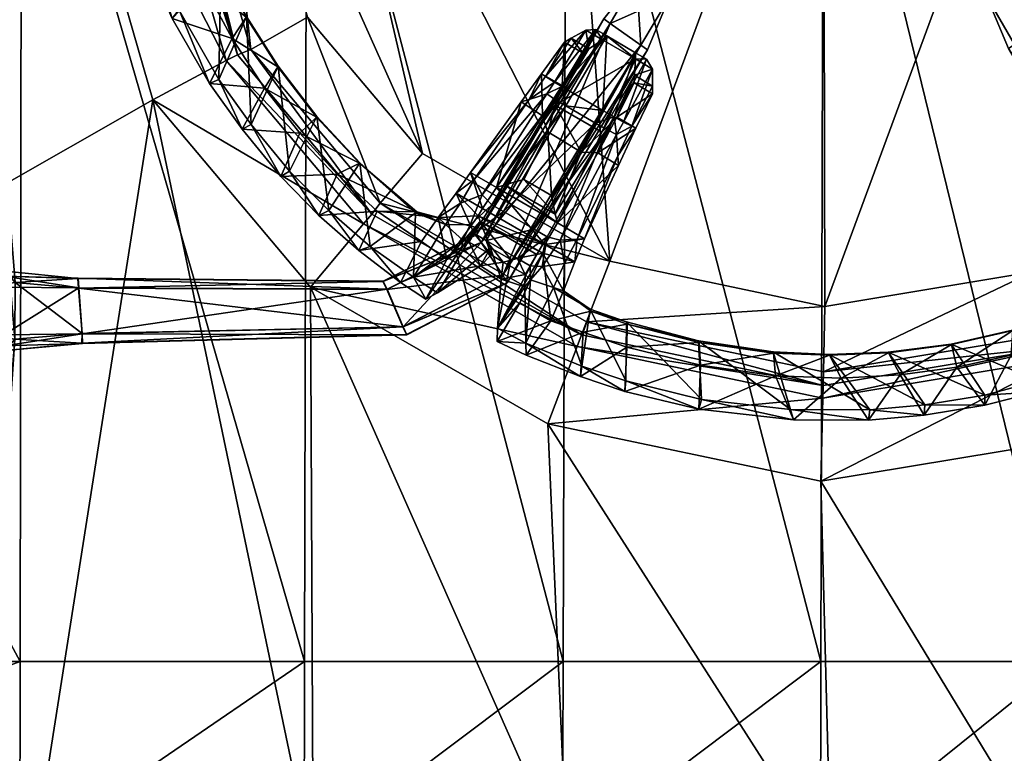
# Model space of a CAD drawing. Header units: centimetres. Extents: x -50 to 50, y -38 to 30.
# Tile 91 of 188: x -14 to 3, y -19 to -6. Entities that reach past the tile are written whole.
import ezdxf

# ---------------------------------------------------------------- set-up
doc = ezdxf.new("R2010")
doc.units = ezdxf.units.CM
doc.layers.add('CG492211', color=7, linetype='Continuous', true_color=0xb89be5)

msp = doc.modelspace()

# ---------------------------------------------------------------- meshes
at = {"layer": 'CG492211', "color": 153, "true_color": 0x5890e1}
mesh = msp.add_polyface(dxfattribs=at)
corners = [(-0.088, 0, 8.755), (-4.554, 0, 8.755), (-3.812, -10.08, 8.755), (-0.065, -10.868, 8.755), (-9.59, 4.991, 8.755), (-10.775, 0.068, 8.755), (-8.98, 0, 8.755), (-9.078, -5.829, 8.755), (-7.078, -8.203, 8.755), (-9.092, 0.014, 0.04), (-4.572, 0.014, 0.04), (-4.625, -17.054, 0.04), (-9.132, -17.054, 0.04), (-14.062, 0.014, 0.04), (-0.086, 0.014, 0.04), (-0.13, -17.054, 0.04), (-11.778, -7.27, 10.843), (-9.027, -10.534, 10.843), (-8.101, -9.427, 9.977), (-10.495, -6.586, 9.977), (-4.892, -12.912, 10.843), (-4.379, -11.567, 9.977), (-0.099, -12.466, 9.977), (-7.961, -9.26, 9.485), (-10.302, -6.482, 9.485), (-4.302, -11.364, 9.485), (-0.094, -12.248, 9.485), (-10.069, -6.391, 9.013), (-11.924, 0.054, 9.013), (-7.812, -9.07, 9.013), (-4.216, -11.138, 9.013), (-0.084, -12.006, 9.013)]
mesh.append_faces([[corners[k] for k in face] for face in [(0, 1, 2), (2, 3, 0), (4, 5, 6), (5, 7, 8), (8, 6, 5), (6, 8, 2), (2, 1, 6), (9, 10, 11), (11, 12, 9), (13, 9, 12), (10, 14, 15), (15, 11, 10), (16, 17, 18), (18, 19, 16), (17, 20, 21), (21, 18, 17), (22, 21, 20), (19, 18, 23), (23, 24, 19), (18, 21, 25), (25, 23, 18), (21, 22, 26), (26, 25, 21), (24, 27, 28), (23, 29, 27), (27, 24, 23), (25, 30, 29), (29, 23, 25), (26, 31, 30), (30, 25, 26), (27, 7, 5), (5, 28, 27), (29, 8, 7), (7, 27, 29), (2, 8, 29), (29, 30, 2), (3, 2, 30), (30, 31, 3)]], dxfattribs={"vtx2": -1, "color": 153})
mesh = msp.add_polyface(dxfattribs=at)
corners = [(3.947, 0, 8.755), (-0.088, 0, 8.755), (-0.065, -10.868, 8.755), (3.563, -10.267, 8.755), (10.773, -0.01, 8.755), (8.938, 0, 8.755), (6.949, -8.355, 8.755), (9.836, -4.672, 8.755), (-0.086, 0.014, 0.04), (4.12, 0.014, 0.04), (4.084, -17.054, 0.04), (-0.13, -17.054, 0.04), (9, 0.014, 0.04), (8.973, -17.054, 0.04), (13.629, -17.054, 0.04), (4.094, -11.771, 9.977), (-0.099, -12.466, 9.977), (-0.13, -13.912, 10.843), (4.574, -13.133, 10.843), (8.938, -10.669, 10.843), (7.993, -9.569, 9.977), (12.63, -5.959, 10.843), (11.303, -5.347, 9.977), (4.021, -11.566, 9.485), (-0.094, -12.248, 9.485), (7.85, -9.403, 9.485), (11.102, -5.255, 9.485), (3.938, -11.339, 9.013), (-0.084, -12.006, 9.013), (7.686, -9.222, 9.013), (10.875, -5.155, 9.013), (9.831, 4.525, 8.755), (11.91, -0.007, 9.013)]
mesh.append_faces([[corners[k] for k in face] for face in [(0, 1, 2), (2, 3, 0), (4, 5, 6), (6, 7, 4), (0, 3, 6), (6, 5, 0), (8, 9, 10), (10, 11, 8), (9, 12, 13), (13, 10, 9), (14, 13, 12), (15, 16, 17), (18, 19, 20), (20, 15, 18), (19, 21, 22), (22, 20, 19), (16, 15, 23), (23, 24, 16), (15, 20, 25), (25, 23, 15), (20, 22, 26), (26, 25, 20), (23, 27, 28), (28, 24, 23), (25, 29, 27), (27, 23, 25), (26, 30, 29), (29, 25, 26), (31, 4, 32), (3, 2, 28), (28, 27, 3), (6, 3, 27), (27, 29, 6), (7, 6, 29), (29, 30, 7), (4, 7, 30), (30, 32, 4)]], dxfattribs={"vtx2": -1, "color": 153})
at = {"layer": 'CG492211', "color": 111, "true_color": 0x99e4b8}
mesh = msp.add_polyface(dxfattribs=at)
corners = [(-15.107, -0.516, 15.753), (-14.37, -0.516, 15.753), (-14.37, 0.42, 15.753), (-14.171, -0.596, 14.923), (-14.248, -0.586, 14.536), (-14.248, 0.49, 14.536), (-14.171, 0.5, 14.923), (-14.301, -8.861, 14.925), (-14.281, -8.854, 14.562), (-14.283, -2.215, 14.564), (-14.303, -2.208, 14.928), (-15.097, -0.798, 15.125), (-14.34, -0.815, 15.124), (-14.36, -0.728, 15.64), (-7.29, -0.379, 15.027), (-12.986, -0.483, 15.013), (-12.986, 0.387, 15.013), (-7.287, -0.518, 15.649), (-12.986, -0.68, 15.642), (-12.994, -0.672, 15.128), (-7.287, 0.286, 15.756), (-12.98, 0.392, 15.754), (-12.98, -0.488, 15.754), (-14.285, -0.295, 11.636), (-14.285, 0.199, 11.636), (-14.279, 0.374, 13.958), (-14.279, -0.469, 13.958), (-12.994, 0.576, 15.128), (-7.292, 0.417, 15.135), (-14.444, -2.219, 15.011), (-14.444, -8.851, 15.009), (-14.263, -10.463, 14.562), (-14.344, -10.257, 15.129), (-15.112, -8.845, 15.013), (-14.425, 0.295, 11.635), (-14.421, 0.626, 13.952), (-14.421, -8.848, 14.482), (-14.421, -2.228, 14.461), (-14.425, -0.391, 11.635), (-14.421, -0.722, 13.952), (-12.986, 0.584, 15.642), (-14.36, 0.632, 15.64), (-14.446, -0.251, 11.151), (-14.446, 0.155, 11.151)]
mesh.append_faces([[corners[k] for k in face] for face in [(24, 43, 34), (38, 42, 23)]], dxfattribs={"color": 111})
mesh.append_faces([[corners[k] for k in face] for face in [(39, 9, 37)]], dxfattribs={"vtx0": -1, "color": 111})
mesh.append_faces([[corners[k] for k in face] for face in [(12, 3, 19)]], dxfattribs={"vtx0": -1, "vtx1": -1, "color": 111})
mesh.append_faces([[corners[k] for k in face] for face in [(12, 10, 3), (39, 4, 9)]], dxfattribs={"vtx0": -1, "vtx2": -1, "color": 111})
mesh.append_faces([[corners[k] for k in face] for face in [(0, 1, 2), (3, 4, 5), (5, 6, 3), (7, 8, 9), (9, 10, 7), (11, 12, 13), (14, 15, 16), (17, 18, 19), (20, 21, 22), (23, 24, 25), (25, 26, 23), (16, 27, 28), (15, 3, 6), (6, 16, 15), (19, 15, 14), (18, 13, 12), (12, 19, 18), (29, 12, 11), (30, 7, 10), (10, 29, 30), (9, 4, 3), (3, 10, 9), (12, 29, 10), (3, 15, 19), (31, 8, 7), (32, 30, 33), (7, 30, 32), (4, 26, 25), (25, 5, 4), (24, 34, 35), (35, 25, 24), (8, 36, 37), (37, 9, 8), (38, 23, 26), (26, 39, 38), (39, 26, 4), (36, 8, 31), (22, 18, 17), (21, 2, 1), (1, 22, 21), (13, 1, 0), (22, 1, 13), (13, 18, 22), (40, 21, 20), (41, 2, 21), (23, 42, 43), (43, 24, 23)]], dxfattribs={"vtx2": -1, "color": 111})
mesh = msp.add_polyface(dxfattribs=at)
corners = [(-12.986, 0.387, 15.013), (-7.29, 0.283, 15.027), (-7.29, -0.379, 15.027), (-12.994, -0.672, 15.128), (-7.292, -0.513, 15.135), (-7.287, -0.518, 15.649), (-12.98, -0.488, 15.754), (-7.287, -0.382, 15.756), (-7.287, 0.286, 15.756), (-12.986, 0.584, 15.642), (-7.287, 0.422, 15.649), (-7.292, 0.417, 15.135), (-13.068, -10.552, 15.03), (-7.696, -10.571, 15.12), (-7.418, -11.223, 15.12), (-13.011, -11.508, 15.146), (-7.353, -11.36, 15.233), (-7.348, -11.365, 15.747), (-13.005, -11.344, 15.772), (-7.415, -11.226, 15.86), (-7.693, -10.567, 15.86), (-13.075, -10.374, 15.66), (-7.76, -10.428, 15.747), (-7.765, -10.433, 15.232), (-6.132, -9.624, 15.234), (-6.132, -9.624, 15.749), (-3.917, -5.86, 15.669), (-6.055, -9.754, 15.861), (-5.677, -10.326, 15.861), (-3.268, -6.319, 15.776), (-5.677, -10.326, 15.122), (-6.055, -9.754, 15.122), (-3.802, -5.937, 15.047), (-6.098, -0.356, 15.136), (-6.098, 0.26, 15.136), (-6.098, 0.26, 15.65), (-6.098, -0.356, 15.65), (-3.917, -5.86, 15.154), (-5.6, -10.457, 15.234), (-3.268, -6.319, 15.047), (-5.6, -10.457, 15.749), (-3.154, -6.395, 15.669), (-3.802, -5.937, 15.776)]
mesh.append_faces([[corners[k] for k in face] for face in [(11, 34, 1), (2, 33, 4), (5, 36, 7), (8, 35, 10)]], dxfattribs={"color": 111})
mesh.append_faces([[corners[k] for k in face] for face in [(0, 1, 2), (3, 4, 5), (6, 7, 8), (9, 10, 11), (12, 13, 14), (15, 16, 17), (18, 19, 20), (21, 22, 23), (24, 25, 26), (27, 28, 29), (30, 31, 32), (33, 34, 35), (35, 36, 33), (14, 16, 15), (11, 1, 0), (2, 4, 3), (23, 13, 12), (5, 7, 6), (8, 10, 9), (17, 19, 18), (20, 22, 21), (10, 35, 34), (34, 11, 10), (33, 2, 1), (1, 34, 33), (36, 5, 4), (4, 33, 36), (35, 8, 7), (7, 36, 35), (22, 25, 24), (24, 23, 22), (31, 24, 37), (30, 14, 13), (13, 31, 30), (23, 24, 31), (31, 13, 23), (38, 30, 39), (40, 17, 16), (16, 38, 40), (14, 30, 38), (38, 16, 14), (28, 40, 41), (27, 20, 19), (19, 28, 27), (19, 17, 40), (40, 28, 19), (25, 27, 42), (22, 20, 27), (27, 25, 22)]], dxfattribs={"vtx2": -1, "color": 111})
at = {"layer": 'CG492211', "color": 153, "true_color": 0x5890e1}
mesh = msp.add_polyface(dxfattribs=at)
corners = [(-13.87, -20.62, 10.843), (-11.778, -7.27, 10.843), (-23.422, -13.912, 10.843), (-23.422, -20.62, 10.843), (-23.459, -20.45, 0.122), (-23.398, -20.45, 0.061), (-23.295, -20.45, 0.04), (-23.48, -20.45, 5.52), (-14.093, -20.45, 0.04), (-13.946, -20.45, 5.52), (-23.398, -17.054, 0.061), (-23.295, -17.054, 0.04), (-8.98, -20.62, 10.843), (-13.87, -22.197, 12.584), (-13.87, -21.817, 11.724), (-23.422, -21.817, 11.724), (-23.422, -22.796, 8.3), (-23.422, -20.45, 8.3), (-13.87, -20.45, 8.3), (-13.87, -22.796, 8.3), (-23.422, -20.45, 6.949), (-13.87, -20.45, 6.949), (-13.87, 0, 10.843), (-23.422, 0, 10.843), (-8.98, -21.817, 11.724), (-8.98, -20.45, 8.3), (-8.98, -20.45, 6.949), (-9.065, -20.45, 5.52), (-14.088, -17.054, 0.04), (-9.132, -17.054, 0.04), (-9.14, -20.45, 0.04), (-23.398, 0.014, 0.061), (-23.295, 0.014, 0.04), (-14.062, 0.014, 0.04), (-10.495, -6.586, 9.977), (-12.4, 0.032, 9.977), (-10.302, -6.482, 9.485), (-12.178, 0.037, 9.485), (-11.924, 0.054, 9.013)]
mesh.append_faces([[corners[k] for k in face] for face in [(7, 6, 8)]], dxfattribs={"vtx0": -1, "vtx2": -1, "color": 153})
mesh.append_faces([[corners[k] for k in face] for face in [(9, 7, 8)]], dxfattribs={"vtx1": -1, "color": 153})
mesh.append_faces([[corners[k] for k in face] for face in [(0, 1, 2), (2, 3, 0), (4, 5, 6), (5, 10, 11), (11, 6, 5), (1, 0, 12), (13, 14, 15), (3, 15, 14), (14, 0, 3), (16, 17, 18), (18, 19, 16), (17, 20, 21), (21, 18, 17), (20, 7, 9), (9, 21, 20), (22, 23, 2), (2, 1, 22), (0, 14, 24), (19, 18, 25), (18, 21, 26), (21, 9, 27), (6, 11, 28), (28, 8, 6), (8, 28, 29), (9, 8, 30), (31, 32, 11), (11, 10, 31), (32, 33, 28), (28, 11, 32), (29, 28, 33), (22, 1, 34), (34, 35, 22), (35, 34, 36), (36, 37, 35), (38, 37, 36)]], dxfattribs={"vtx2": -1, "color": 153})
at = {"layer": 'CG492211', "color": 196, "true_color": 0x390888}
mesh = msp.add_polyface(dxfattribs=at)
corners = [(-9.597, -6.694, 15.7), (-9.591, -6.685, 16.387), (-8.917, -7.561, 16.391), (-9.828, -7.066, 15.702), (-8.922, -7.571, 15.7), (-10.786, -6.983, 16.12), (-10.395, -6.202, 15.702), (-10.063, -7.699, 16.608), (-10.142, -5.819, 16.39), (-10.622, -6.914, 16.608), (-10.148, -5.828, 15.7), (-11.441, -5.85, 16.12), (-10.934, -5.193, 15.703), (-11.309, -5.717, 16.608), (-10.591, -4.949, 16.392), (-10.61, -4.968, 15.7), (-12.106, -4.332, 16.117), (-11.43, -3.973, 15.703), (-11.934, -4.287, 16.608), (-11.078, -3.726, 16.394), (-11.098, -3.75, 15.695), (-12.485, -3.062, 16.158), (-11.802, -2.704, 15.703), (-12.321, -2.984, 16.608), (-11.425, -2.476, 16.394), (-11.452, -2.504, 15.695), (-12.651, -2.262, 16.166), (-11.961, -1.915, 15.695), (-12.482, -2.192, 16.608), (-11.549, -1.816, 16.382), (-11.576, -1.845, 15.703), (-12.759, -1.319, 16.187), (-12.037, -1.342, 15.707), (-12.591, -1.161, 16.603), (-11.512, -1.09, 16.374), (-11.565, -1.266, 15.718), (-10.94, -1.19, 15.691), (-11.051, -1.047, 16.237)]
mesh.append_faces([[corners[k] for k in face] for face in [(0, 1, 2), (3, 0, 4), (5, 6, 3), (7, 1, 8), (8, 9, 7), (1, 0, 10), (10, 8, 1), (0, 3, 6), (6, 10, 0), (6, 5, 11), (11, 12, 6), (5, 9, 13), (13, 11, 5), (9, 8, 14), (14, 13, 9), (8, 10, 15), (15, 14, 8), (10, 6, 12), (12, 15, 10), (12, 11, 16), (16, 17, 12), (11, 13, 18), (18, 16, 11), (13, 14, 19), (19, 18, 13), (14, 15, 20), (20, 19, 14), (15, 12, 17), (17, 20, 15), (17, 16, 21), (21, 22, 17), (16, 18, 23), (23, 21, 16), (18, 19, 24), (24, 23, 18), (19, 20, 25), (25, 24, 19), (20, 17, 22), (22, 25, 20), (22, 21, 26), (26, 27, 22), (21, 23, 28), (28, 26, 21), (23, 24, 29), (29, 28, 23), (24, 25, 30), (30, 29, 24), (25, 22, 27), (27, 30, 25), (27, 26, 31), (31, 32, 27), (26, 28, 33), (33, 31, 26), (28, 29, 34), (34, 33, 28), (29, 30, 35), (35, 34, 29), (30, 27, 32), (32, 35, 30), (35, 36, 37)]], dxfattribs={"vtx2": -1, "color": 196})
at = {"layer": 'CG492211', "color": 111, "true_color": 0x99e4b8}
mesh = msp.add_polyface(dxfattribs=at)
corners = [(2.755, -5.457, 15.652), (3.297, -5.145, 15.652), (3.297, -5.145, 15.137), (2.755, -5.457, 15.137), (-2.772, -5.477, 15.652), (-2.772, -5.477, 15.137), (-3.345, -5.142, 15.137), (-3.345, -5.142, 15.652), (3.245, -6.303, 15.047), (3.757, -5.937, 15.047), (6.022, -9.745, 15.122), (5.625, -10.326, 15.122), (3.135, -6.375, 15.669), (3.135, -6.375, 15.154), (5.543, -10.459, 15.234), (5.543, -10.459, 15.749), (3.757, -5.937, 15.776), (3.245, -6.303, 15.776), (5.625, -10.326, 15.861), (6.022, -9.745, 15.861), (3.867, -5.865, 15.154), (3.867, -5.865, 15.669), (6.104, -9.613, 15.749), (6.104, -9.613, 15.234), (-3.917, -5.86, 15.669), (-3.917, -5.86, 15.154), (-6.132, -9.624, 15.234), (-3.268, -6.319, 15.776), (-3.802, -5.937, 15.776), (-6.055, -9.754, 15.861), (-3.154, -6.395, 15.154), (-3.154, -6.395, 15.669), (-5.6, -10.457, 15.749), (-5.6, -10.457, 15.234), (-3.802, -5.937, 15.047), (-3.268, -6.319, 15.047), (-5.677, -10.326, 15.122), (-6.055, -9.754, 15.122), (-5.677, -10.326, 15.861), (-6.132, -9.624, 15.749)]
mesh.append_faces([[corners[k] for k in face] for face in [(9, 2, 20), (13, 3, 8), (17, 0, 12), (21, 1, 16), (25, 6, 34), (28, 7, 24), (31, 4, 27), (35, 5, 30)]], dxfattribs={"color": 111})
mesh.append_faces([[corners[k] for k in face] for face in [(0, 1, 2), (2, 3, 0), (4, 5, 6), (6, 7, 4), (8, 9, 10), (10, 11, 8), (12, 13, 14), (14, 15, 12), (16, 17, 18), (18, 19, 16), (20, 21, 22), (22, 23, 20), (24, 25, 26), (27, 28, 29), (30, 31, 32), (32, 33, 30), (34, 35, 36), (9, 20, 23), (23, 10, 9), (13, 8, 11), (11, 14, 13), (17, 12, 15), (15, 18, 17), (21, 16, 19), (19, 22, 21), (25, 34, 37), (35, 30, 33), (31, 27, 38), (28, 24, 39), (8, 3, 2), (2, 9, 8), (1, 21, 20), (20, 2, 1), (12, 0, 3), (3, 13, 12), (16, 1, 0), (0, 17, 16), (24, 7, 6), (6, 25, 24), (5, 35, 34), (34, 6, 5), (27, 4, 7), (7, 28, 27), (30, 5, 4), (4, 31, 30)]], dxfattribs={"vtx2": -1, "color": 111})
at = {"layer": 'CG492211', "color": 196, "true_color": 0x390888}
mesh = msp.add_polyface(dxfattribs=at)
corners = [(-4.602, -6.263, 15.174), (-4.274, -6.455, 15.174), (-4.643, -7.019, 15.254), (-4.999, -6.814, 15.259), (-4.776, -6.959, 16.18), (-4.645, -7.039, 16.734), (-4.055, -6.041, 16.18), (-4.776, -7.258, 16.836), (-4.579, -7.372, 16.836), (-4.45, -7.152, 16.734), (-5.355, -7.304, 15.354), (-5.216, -7.261, 15.641), (-4.929, -6.86, 15.549), (-4.485, -6.197, 15.353), (-6.49, -8.895, 15.691), (-6.028, -9.163, 15.666), (-6.107, -9.288, 15.695), (-6.24, -8.534, 15.587), (-5.788, -8.796, 15.585), (-4.174, -6.38, 15.354), (-4.681, -7.127, 15.392), (-4.228, -6.055, 15.744), (-5.865, -9.099, 17.927), (-6.035, -8.926, 16.996), (-6.246, -9.446, 17.62), (-6.176, -8.657, 16.03), (-5.128, -9.525, 17.867), (-4.904, -9.654, 17.873), (-3.863, -7.788, 16.836), (-4.893, -7.827, 16.407), (-4.309, -8.183, 16.406), (-4.829, -8.936, 16.951), (-5.31, -8.659, 16.951), (-4.06, -7.673, 16.836), (-5.666, -9.214, 17.896), (-4.984, -7.547, 15.357), (-4.958, -7.633, 15.687), (-5.642, -8.751, 15.989), (-4.911, -7.167, 16.267), (-4.721, -9.414, 15.587), (-4.761, -9.261, 16.016), (-4.115, -8.189, 15.681), (-4.673, -9.714, 16.996), (-4.762, -7.362, 15.694), (-6.413, -9.069, 16.297)]
mesh.append_faces([[corners[k] for k in face] for face in [(0, 1, 2), (2, 3, 0), (4, 5, 6), (5, 7, 8), (8, 9, 5), (3, 10, 11), (11, 12, 3), (1, 0, 13), (14, 15, 16), (17, 18, 15), (15, 14, 17), (19, 20, 2), (21, 13, 12), (12, 4, 21), (22, 23, 24), (25, 17, 14), (26, 27, 28), (29, 30, 31), (31, 32, 29), (33, 8, 34), (34, 26, 33), (10, 35, 18), (18, 17, 10), (18, 35, 36), (36, 37, 18), (7, 38, 23), (23, 22, 7), (22, 34, 8), (8, 7, 22), (17, 25, 11), (11, 10, 17), (39, 40, 41), (28, 27, 42), (30, 29, 43), (3, 2, 35), (35, 10, 3), (35, 2, 20), (20, 36, 35), (5, 4, 38), (38, 7, 5), (37, 40, 39), (39, 18, 37), (11, 38, 4), (4, 12, 11), (43, 20, 19), (0, 3, 12), (12, 13, 0), (44, 24, 23), (23, 25, 44), (29, 32, 37), (37, 36, 29), (25, 23, 38), (38, 11, 25), (40, 31, 30), (30, 41, 40), (43, 29, 36), (36, 20, 43), (32, 31, 40), (40, 37, 32)]], dxfattribs={"vtx2": -1, "color": 196})
mesh = msp.add_polyface(dxfattribs=at)
corners = [(-4.645, -7.039, 16.734), (-4.45, -7.152, 16.734), (-3.865, -6.152, 16.18), (-4.055, -6.041, 16.18), (-4.228, -6.055, 15.744), (-4.776, -6.959, 16.18), (-3.171, -6.56, 16.18), (-3.069, -6.736, 15.744), (-3.363, -6.552, 15.745), (-3.362, -6.448, 16.18), (-3.36, -7.76, 15.268), (-3.662, -8.413, 15.372), (-4.021, -8.193, 15.368), (-3.69, -7.57, 15.259), (-3.067, -7.163, 15.174), (-3.067, -7.029, 15.353), (-3.428, -7.727, 15.555), (-3.737, -7.566, 16.734), (-3.933, -7.452, 16.734), (-3.389, -6.974, 15.174), (-3.952, -7.831, 15.726), (-4.762, -7.362, 15.694), (-3.94, -6.224, 15.745), (-4.485, -6.197, 15.353), (-4.174, -6.38, 15.354), (-4.274, -6.455, 15.174), (-3.771, -7.652, 15.404), (-3.381, -6.842, 15.354), (-4.115, -8.189, 15.681), (-4.643, -7.019, 15.254), (-3.574, -7.656, 16.18), (-3.863, -7.788, 16.836), (-3.695, -7.873, 16.267), (-4.249, -9.688, 15.593), (-3.672, -8.243, 15.654), (-4.06, -7.673, 16.836), (-5.128, -9.525, 17.867), (-4.721, -9.414, 15.587), (-4.673, -9.714, 16.996), (-4.309, -8.183, 16.406), (-4.579, -7.372, 16.836), (-4.382, -9.696, 16.034)]
mesh.append_faces([[corners[k] for k in face] for face in [(0, 1, 2), (2, 3, 0), (3, 4, 5), (6, 7, 8), (8, 9, 6), (10, 11, 12), (12, 13, 10), (14, 15, 16), (16, 10, 14), (17, 6, 9), (9, 18, 17), (14, 10, 13), (13, 19, 14), (18, 9, 2), (2, 1, 18), (8, 20, 21), (21, 22, 8), (23, 24, 25), (13, 26, 27), (27, 19, 13), (12, 28, 26), (26, 13, 12), (29, 25, 24), (7, 15, 27), (27, 8, 7), (6, 17, 30), (30, 7, 6), (3, 2, 22), (22, 4, 3), (17, 31, 32), (32, 30, 17), (8, 22, 2), (2, 9, 8), (33, 11, 34), (31, 35, 36), (37, 12, 11), (28, 12, 37), (38, 32, 31), (10, 16, 34), (34, 11, 10), (17, 18, 35), (35, 31, 17), (21, 20, 39), (18, 1, 40), (40, 35, 18), (7, 30, 16), (16, 15, 7), (4, 22, 24), (24, 23, 4), (20, 8, 27), (27, 26, 20), (20, 26, 28), (28, 39, 20), (24, 22, 21), (15, 14, 19), (19, 27, 15), (32, 38, 41), (41, 34, 32), (16, 30, 32), (32, 34, 16)]], dxfattribs={"vtx2": -1, "color": 196})
mesh = msp.add_polyface(dxfattribs=at)
corners = [(-7.458, -10.452, 16.171), (-7.092, -9.736, 15.683), (-6.649, -10.053, 15.689), (-7.017, -10.745, 16.176), (-6.107, -9.288, 15.695), (-6.803, -9.322, 15.698), (-6.49, -8.895, 15.691), (-6.676, -9.439, 16.367), (-6.413, -9.069, 16.297), (-6.176, -8.657, 16.03), (-7.231, -10.356, 16.637), (-6.813, -10.631, 16.585), (-6.067, -10.163, 17.873), (-6.392, -9.836, 18.063), (-6.07, -9.389, 16.066), (-6.373, -9.715, 17.846), (-6.246, -9.446, 17.62), (-8.184, -9.897, 16.134), (-7.867, -9.209, 15.701), (-7.989, -9.827, 16.608), (-7.197, -9.236, 16.403), (-7.173, -9.218, 15.703), (-8.881, -9.282, 16.132), (-8.56, -8.562, 15.701), (-8.71, -9.199, 16.608), (-8.169, -8.364, 16.391), (-8.175, -8.374, 15.702), (-9.544, -8.605, 16.131), (-9.215, -7.85, 15.702), (-9.391, -8.514, 16.608), (-8.917, -7.561, 16.391), (-8.922, -7.571, 15.7), (-10.221, -7.778, 16.125), (-9.828, -7.066, 15.702), (-10.063, -7.699, 16.608), (-9.591, -6.685, 16.387), (-9.597, -6.694, 15.7), (-10.786, -6.983, 16.12), (-10.622, -6.914, 16.608)]
mesh.append_faces([[corners[k] for k in face] for face in [(11, 3, 14)]], dxfattribs={"vtx1": -1, "color": 196})
mesh.append_faces([[corners[k] for k in face] for face in [(3, 2, 14)]], dxfattribs={"vtx1": -1, "vtx2": -1, "color": 196})
mesh.append_faces([[corners[k] for k in face] for face in [(0, 1, 2), (2, 3, 0), (4, 5, 6), (5, 7, 8), (8, 6, 5), (6, 8, 9), (5, 4, 2), (2, 1, 5), (10, 11, 12), (12, 13, 10), (10, 0, 3), (3, 11, 10), (7, 15, 16), (16, 8, 7), (10, 13, 15), (15, 7, 10), (1, 0, 17), (17, 18, 1), (0, 10, 19), (19, 17, 0), (10, 7, 20), (20, 19, 10), (7, 5, 21), (21, 20, 7), (5, 1, 18), (18, 21, 5), (18, 17, 22), (22, 23, 18), (17, 19, 24), (24, 22, 17), (19, 20, 25), (25, 24, 19), (20, 21, 26), (26, 25, 20), (21, 18, 23), (23, 26, 21), (23, 22, 27), (27, 28, 23), (22, 24, 29), (29, 27, 22), (24, 25, 30), (30, 29, 24), (25, 26, 31), (31, 30, 25), (26, 23, 28), (28, 31, 26), (28, 27, 32), (32, 33, 28), (27, 29, 34), (34, 32, 27), (29, 30, 35), (35, 34, 29), (30, 31, 36), (31, 28, 33), (33, 32, 37), (32, 34, 38), (38, 37, 32)]], dxfattribs={"vtx2": -1, "color": 196})
at = {"layer": 'CG492211', "color": 153, "true_color": 0x5890e1}
mesh = msp.add_polyface(dxfattribs=at)
corners = [(0.042, -22.198, 12.584), (0.042, -21.817, 11.724), (-4.554, -21.817, 11.724), (-4.554, -20.62, 10.843), (0.042, -20.62, 10.843), (-4.554, -22.796, 8.3), (-4.554, -20.45, 8.3), (0.042, -20.45, 8.3), (-4.554, -20.45, 6.949), (0.042, -20.45, 6.949), (-4.647, -20.45, 5.52), (-0.06, -20.45, 5.52), (-9.14, -20.45, 0.04), (-9.132, -17.054, 0.04), (-4.625, -17.054, 0.04), (-4.635, -20.45, 0.04), (-8.98, -20.62, 10.843), (-9.027, -10.534, 10.843), (-11.778, -7.27, 10.843), (-8.98, -22.197, 12.584), (-8.98, -21.817, 11.724), (-13.87, -21.817, 11.724), (-13.87, -20.62, 10.843), (-8.98, -20.45, 6.949), (-8.98, -20.45, 8.3), (-13.87, -20.45, 8.3), (-9.065, -20.45, 5.52), (-13.87, -20.45, 6.949), (-4.892, -12.912, 10.843), (-4.554, -22.198, 12.584), (-8.98, -22.796, 8.3), (-0.13, -13.912, 10.843), (-14.093, -20.45, 0.04), (-0.13, -17.054, 0.04), (-0.139, -20.45, 0.04), (-13.946, -20.45, 5.52), (-0.099, -12.466, 9.977)]
mesh.append_faces([[corners[k] for k in face] for face in [(0, 1, 2), (3, 2, 1), (1, 4, 3), (5, 6, 7), (6, 8, 9), (9, 7, 6), (8, 10, 11), (11, 9, 8), (12, 13, 14), (14, 15, 12), (16, 17, 18), (19, 20, 21), (20, 16, 22), (23, 24, 25), (26, 23, 27), (3, 28, 17), (17, 16, 3), (29, 2, 20), (16, 20, 2), (2, 3, 16), (30, 24, 6), (6, 5, 30), (24, 23, 8), (8, 6, 24), (23, 26, 10), (10, 8, 23), (4, 31, 28), (28, 3, 4), (13, 12, 32), (15, 14, 33), (33, 34, 15), (15, 10, 26), (26, 12, 15), (12, 26, 35), (10, 15, 34), (34, 11, 10), (28, 31, 36)]], dxfattribs={"vtx2": -1, "color": 153})
at = {"layer": 'CG492211', "color": 196, "true_color": 0x390888}
mesh = msp.add_polyface(dxfattribs=at)
corners = [(0.219, -12.119, 15.7), (0.698, -12.85, 16.117), (-0.611, -12.847, 16.117), (-0.924, -12.078, 15.7), (0.72, -12.673, 16.605), (-0.66, -12.666, 16.605), (0.015, -11.708, 16.388), (-0.962, -11.659, 16.39), (0.02, -11.718, 15.698), (-0.956, -11.685, 15.698), (-2.258, -12.659, 16.114), (-2.228, -11.895, 15.7), (-2.21, -12.488, 16.605), (-2.265, -11.466, 16.391), (-2.254, -11.496, 15.693), (-3.546, -12.349, 16.156), (-3.512, -11.579, 15.7), (-3.531, -12.168, 16.606), (-3.521, -11.139, 16.391), (-3.51, -11.176, 15.692), (-4.321, -12.091, 16.163), (-4.275, -11.32, 15.692), (-4.297, -11.91, 16.605), (-4.153, -10.914, 16.38), (-4.142, -10.952, 15.7), (-5.268, -11.718, 16.186), (-5.274, -11.508, 16.601), (-4.794, -10.539, 16.373), (-4.618, -10.596, 15.698), (-4.837, -11.118, 15.713), (-4.423, -10.094, 15.691), (-4.249, -9.688, 15.593), (-4.382, -9.696, 16.034), (-4.601, -10.118, 16.237), (-4.978, -9.943, 15.695), (-4.946, -9.79, 15.666), (-4.721, -9.414, 15.587), (-3.672, -8.243, 15.654), (-3.662, -8.413, 15.372), (-4.673, -9.714, 16.996), (-4.989, -10.171, 17.429)]
mesh.append_faces([[corners[k] for k in face] for face in [(0, 1, 2), (2, 3, 0), (1, 4, 5), (5, 2, 1), (4, 6, 7), (7, 5, 4), (6, 8, 9), (9, 7, 6), (8, 0, 3), (3, 9, 8), (3, 2, 10), (10, 11, 3), (2, 5, 12), (12, 10, 2), (5, 7, 13), (13, 12, 5), (7, 9, 14), (14, 13, 7), (9, 3, 11), (11, 14, 9), (11, 10, 15), (15, 16, 11), (10, 12, 17), (17, 15, 10), (12, 13, 18), (18, 17, 12), (13, 14, 19), (19, 18, 13), (14, 11, 16), (16, 19, 14), (16, 15, 20), (20, 21, 16), (15, 17, 22), (22, 20, 15), (17, 18, 23), (23, 22, 17), (18, 19, 24), (24, 23, 18), (19, 16, 21), (21, 24, 19), (21, 20, 25), (20, 22, 26), (22, 23, 27), (27, 26, 22), (23, 24, 28), (28, 27, 23), (24, 21, 29), (29, 28, 24), (30, 31, 32), (32, 33, 30), (30, 28, 34), (34, 35, 30), (31, 30, 35), (35, 36, 31), (37, 32, 31), (38, 31, 36), (39, 40, 33), (33, 32, 39), (28, 30, 33), (33, 27, 28)]], dxfattribs={"vtx2": -1, "color": 196})
at = {"layer": 'CG492211', "color": 111, "true_color": 0x99e4b8}
mesh = msp.add_polyface(dxfattribs=at)
corners = [(-15.107, -11.365, 15.753), (-14.372, -11.365, 15.754), (-14.372, -10.532, 15.754), (-14.286, -18.994, 14.946), (-14.275, -18.984, 14.568), (-14.279, -12.914, 14.562), (-14.295, -12.908, 14.933), (-14.178, -11.439, 14.927), (-14.264, -11.43, 14.561), (-14.263, -10.463, 14.562), (-14.177, -10.453, 14.929), (-15.098, -11.619, 15.125), (-14.343, -11.636, 15.126), (-14.362, -11.555, 15.641), (-7.418, -11.223, 15.12), (-13.009, -11.34, 15.03), (-13.068, -10.552, 15.03), (-7.348, -11.365, 15.747), (-13.002, -11.516, 15.661), (-13.011, -11.508, 15.146), (-7.693, -10.567, 15.86), (-13.063, -10.547, 15.772), (-13.005, -11.344, 15.772), (-7.765, -10.433, 15.232), (-13.083, -10.382, 15.145), (-13.075, -10.374, 15.66), (-15.107, -10.35, 15.64), (-14.364, -10.342, 15.642), (-14.344, -10.257, 15.129), (-14.27, -20.464, 14.553), (-14.439, -12.918, 15.016), (-14.432, -18.984, 15.026), (-14.234, -20.256, 15.098), (-15.109, -18.976, 15.018), (-14.301, -8.861, 14.925), (-14.422, -12.92, 14.482), (-14.422, -18.977, 14.482), (-14.422, -10.472, 14.482), (-14.422, -11.42, 14.482), (-14.421, -8.848, 14.482)]
mesh.append_faces([[corners[k] for k in face] for face in [(7, 12, 6), (34, 28, 10)]], dxfattribs={"vtx0": -1, "vtx1": -1, "color": 111})
mesh.append_faces([[corners[k] for k in face] for face in [(7, 19, 12)]], dxfattribs={"vtx0": -1, "vtx2": -1, "color": 111})
mesh.append_faces([[corners[k] for k in face] for face in [(28, 24, 10)]], dxfattribs={"vtx1": -1, "vtx2": -1, "color": 111})
mesh.append_faces([[corners[k] for k in face] for face in [(0, 1, 2), (3, 4, 5), (5, 6, 3), (7, 8, 9), (9, 10, 7), (11, 12, 13), (14, 15, 16), (17, 18, 19), (20, 21, 22), (23, 24, 25), (26, 27, 28), (29, 4, 3), (6, 30, 31), (31, 3, 6), (32, 31, 33), (3, 31, 32), (5, 8, 7), (7, 6, 5), (10, 16, 15), (15, 7, 10), (19, 15, 14), (18, 13, 12), (12, 19, 18), (30, 12, 11), (7, 15, 19), (12, 30, 6), (34, 10, 9), (27, 25, 24), (24, 28, 27), (16, 24, 23), (24, 16, 10), (35, 5, 4), (4, 36, 35), (36, 4, 29), (37, 9, 8), (8, 38, 37), (35, 38, 8), (8, 5, 35), (9, 37, 39), (22, 18, 17), (21, 2, 1), (1, 22, 21), (13, 1, 0), (22, 1, 13), (13, 18, 22), (2, 27, 26), (25, 21, 20), (21, 25, 27), (27, 2, 21)]], dxfattribs={"vtx2": -1, "color": 111})
at = {"layer": 'CG492211', "color": 196, "true_color": 0x390888}
mesh = msp.add_polyface(dxfattribs=at)
corners = [(-5.268, -11.718, 16.186), (-4.837, -11.118, 15.713), (-4.275, -11.32, 15.692), (-5.274, -11.508, 16.601), (-4.321, -12.091, 16.163), (-5.194, -10.404, 17.845), (-4.989, -10.171, 17.429), (-5.199, -10.16, 18.188), (-5.284, -10.31, 18.273), (-5.771, -11.478, 16.185), (-5.376, -10.805, 15.689), (-5.417, -10.034, 18.188), (-5.668, -10.1, 18.273), (-6.107, -9.288, 15.695), (-6.028, -9.163, 15.666), (-4.946, -9.79, 15.666), (-4.978, -9.943, 15.695), (-5.083, -9.961, 16.066), (-6.07, -9.389, 16.066), (-5.966, -9.719, 18.188), (-5.88, -9.969, 18.273), (-6.174, -9.6, 18.188), (-6.262, -9.748, 18.273), (-4.904, -9.654, 17.873), (-5.128, -9.525, 17.867), (-5.666, -9.214, 17.896), (-4.794, -10.539, 16.373), (-4.601, -10.118, 16.237), (-6.246, -9.446, 17.62), (-5.865, -9.099, 17.927), (-6.373, -9.715, 17.846), (-4.673, -9.714, 16.996), (-5.788, -8.796, 15.585), (-4.721, -9.414, 15.587), (-6.392, -9.836, 18.063), (-5.888, -9.848, 17.712), (-6.067, -10.163, 17.873), (-6.813, -10.631, 16.585), (-5.293, -10.525, 17.978), (-5.704, -10.391, 17.861), (-5.535, -10.049, 17.712), (-5.766, -11.246, 16.575), (-4.618, -10.596, 15.698), (-6.649, -10.053, 15.689)]
mesh.append_faces([[corners[k] for k in face] for face in [(22, 30, 34), (8, 38, 5)]], dxfattribs={"color": 196})
mesh.append_faces([[corners[k] for k in face] for face in [(17, 16, 41)]], dxfattribs={"vtx1": -1, "color": 196})
mesh.append_faces([[corners[k] for k in face] for face in [(16, 10, 41)]], dxfattribs={"vtx1": -1, "vtx2": -1, "color": 196})
mesh.append_faces([[corners[k] for k in face] for face in [(0, 1, 2), (3, 0, 4), (5, 6, 7), (7, 8, 5), (1, 0, 9), (9, 10, 1), (8, 7, 11), (11, 12, 8), (13, 14, 15), (15, 16, 13), (16, 17, 18), (18, 13, 16), (12, 11, 19), (19, 20, 12), (21, 22, 20), (20, 19, 21), (23, 24, 11), (11, 7, 23), (24, 25, 19), (19, 11, 24), (26, 27, 6), (6, 5, 26), (28, 21, 29), (30, 22, 21), (21, 28, 30), (21, 19, 25), (25, 29, 21), (23, 7, 6), (6, 31, 23), (32, 33, 15), (15, 14, 32), (35, 36, 37), (37, 18, 35), (22, 34, 36), (36, 20, 22), (8, 12, 39), (39, 38, 8), (40, 17, 41), (41, 39, 40), (16, 42, 1), (1, 10, 16), (5, 38, 3), (3, 26, 5), (41, 3, 38), (38, 39, 41), (39, 36, 35), (35, 40, 39), (12, 20, 36), (36, 39, 12), (40, 35, 18), (18, 17, 40), (9, 0, 3), (3, 41, 9), (43, 13, 18), (10, 9, 41)]], dxfattribs={"vtx2": -1, "color": 196})
mesh = msp.add_polyface(dxfattribs=at)
corners = [(5.356, -11.711, 16.184), (4.915, -11.042, 15.697), (5.397, -10.831, 15.697), (4.705, -10.588, 15.698), (4.879, -10.534, 16.452), (4.671, -10.118, 16.297), (4.483, -10.098, 15.691), (5.252, -10.405, 17.846), (5.336, -10.325, 18.273), (5.251, -10.174, 18.188), (5.014, -9.962, 15.695), (5.082, -10.161, 17.62), (5.396, -11.473, 16.732), (4.535, -12.07, 16.132), (4.089, -11.444, 15.698), (4.562, -11.86, 16.605), (4.449, -10.878, 16.4), (4.446, -10.848, 15.7), (3.643, -12.357, 16.13), (3.182, -11.718, 15.699), (3.657, -12.167, 16.605), (3.207, -11.281, 16.388), (3.212, -11.29, 15.7), (2.724, -12.591, 16.128), (2.237, -11.927, 15.699), (2.723, -12.412, 16.605), (2.137, -11.524, 16.389), (2.142, -11.533, 15.698), (1.669, -12.761, 16.123), (1.251, -12.063, 15.7), (1.68, -12.584, 16.605), (1.04, -11.667, 16.385), (1.046, -11.676, 15.698), (0.698, -12.85, 16.117), (0.219, -12.119, 15.7), (0.72, -12.673, 16.605), (0.015, -11.708, 16.388), (0.02, -11.718, 15.698)]
mesh.append_faces([[corners[k] for k in face] for face in [(0, 1, 2), (3, 4, 5), (5, 6, 3), (7, 8, 9), (3, 10, 2), (2, 1, 3), (4, 7, 11), (11, 5, 4), (7, 4, 12), (1, 0, 13), (13, 14, 1), (0, 12, 15), (15, 13, 0), (12, 4, 16), (16, 15, 12), (4, 3, 17), (17, 16, 4), (3, 1, 14), (14, 17, 3), (14, 13, 18), (18, 19, 14), (13, 15, 20), (20, 18, 13), (15, 16, 21), (21, 20, 15), (16, 17, 22), (22, 21, 16), (17, 14, 19), (19, 22, 17), (19, 18, 23), (23, 24, 19), (18, 20, 25), (25, 23, 18), (20, 21, 26), (26, 25, 20), (21, 22, 27), (27, 26, 21), (22, 19, 24), (24, 27, 22), (24, 23, 28), (28, 29, 24), (23, 25, 30), (30, 28, 23), (25, 26, 31), (31, 30, 25), (26, 27, 32), (32, 31, 26), (27, 24, 29), (29, 32, 27), (29, 28, 33), (33, 34, 29), (28, 30, 35), (35, 33, 28), (30, 31, 36), (36, 35, 30), (31, 32, 37), (37, 36, 31), (32, 29, 34), (34, 37, 32)]], dxfattribs={"vtx2": -1, "color": 196})
at = {"layer": 'CG492211', "color": 153, "true_color": 0x5890e1}
mesh = msp.add_polyface(dxfattribs=at)
corners = [(3.947, -20.62, 10.843), (4.574, -13.133, 10.843), (-0.13, -13.912, 10.843), (0.042, -20.62, 10.843), (3.947, -22.198, 12.584), (3.947, -21.816, 11.724), (0.042, -21.817, 11.724), (0.042, -22.796, 8.3), (0.042, -20.45, 8.3), (3.947, -20.45, 8.3), (0.042, -20.45, 6.949), (3.947, -20.45, 6.949), (-0.06, -20.45, 5.52), (3.836, -20.45, 5.52), (8.938, -20.62, 10.843), (8.938, -10.669, 10.843), (8.938, -21.816, 11.724), (13.828, -21.816, 11.724), (8.938, -22.796, 8.3), (8.938, -20.45, 8.3), (13.828, -20.45, 8.3), (8.938, -20.45, 6.949), (13.828, -20.45, 6.949), (8.818, -20.45, 5.52), (13.699, -20.45, 5.52), (13.828, -20.62, 10.843), (8.938, -22.198, 12.584), (3.947, -22.796, 8.3), (-0.139, -20.45, 0.04), (-0.13, -17.054, 0.04), (4.084, -17.054, 0.04), (4.077, -20.45, 0.04), (8.973, -17.054, 0.04), (8.967, -20.45, 0.04), (13.629, -17.054, 0.04), (4.094, -11.771, 9.977)]
mesh.append_faces([[corners[k] for k in face] for face in [(0, 1, 2), (2, 3, 0), (4, 5, 6), (3, 6, 5), (5, 0, 3), (7, 8, 9), (8, 10, 11), (11, 9, 8), (10, 12, 13), (13, 11, 10), (14, 15, 1), (1, 0, 14), (14, 16, 17), (18, 19, 20), (19, 21, 22), (21, 23, 24), (15, 14, 25), (26, 16, 5), (0, 5, 16), (16, 14, 0), (27, 9, 19), (19, 18, 27), (9, 11, 21), (21, 19, 9), (11, 13, 23), (23, 21, 11), (28, 29, 30), (30, 31, 28), (31, 30, 32), (32, 33, 31), (28, 31, 13), (13, 12, 28), (24, 23, 33), (23, 13, 31), (31, 33, 23), (33, 32, 34), (2, 1, 35)]], dxfattribs={"vtx2": -1, "color": 153})

doc.saveas('drawing.dxf')
